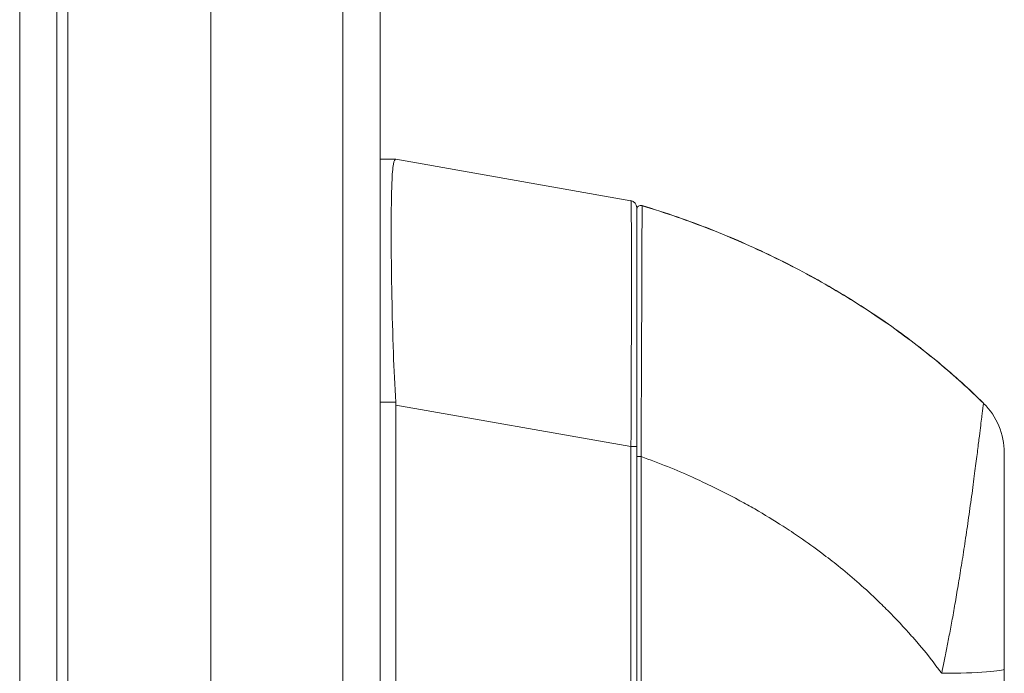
# Model space of a CAD drawing. Header units: inches. Extents: x 1 to 178, y 1 to 113.
# Tile 24 of 66: x 13.52 to 16.31, y 61.08 to 62.93. Entities that reach past the tile are written whole.
import ezdxf

# ---------------------------------------------------------------- set-up
doc = ezdxf.new("R2010")
doc.units = ezdxf.units.IN
doc.header["$LTSCALE"] = 10.666667
doc.header["$MEASUREMENT"] = 0
doc.layers.add('Visible (ANSI)', color=7, linetype='Continuous', lineweight=13)
doc.layers.add('Visible Narrow (ANSI)', color=7, linetype='Continuous', lineweight=18)

msp = doc.modelspace()

# ---------------------------------------------------------------- linework, layer by layer
at = {"layer": 'Visible (ANSI)'}
for p, q in [((13.6239, 75.9334), (13.6239, 46.166)), ((14.5414, 75.8195), (14.5414, 46.28)), ((14.0614, 72.7062), (14.0614, 49.3932)), ((14.5414, 62.5379), (14.5858, 62.5379)), ((14.586, 62.5379), (14.5858, 62.5379)), ((15.2535, 62.4202), (14.586, 62.5379)), ((15.2697, 62.0603), (15.2697, 62.4009)), ((14.586, 61.84), (14.586, 60.776))]:
    msp.add_line(p, q, dxfattribs=at)
for centre, radius, start, end in [((15.2501, 62.4009), 0.0197, 0.0001, 80), ((15.2815, 62.3951), 0.0118, 73.0732, 180), ((14.4571, 61.84), 0.129, 0.0104, 3.5102), ((16.1162, 61.7044), 0.1969, 360, 45.4728)]:
    msp.add_arc(centre, radius, start, end, dxfattribs=at)
for points, knots in [([(14.5858, 62.5379), (14.583, 62.5379), (14.5809, 62.5333), (14.5772, 62.5129), (14.5759, 62.495), (14.5735, 62.4373), (14.573, 62.3922), (14.573, 62.2821), (14.5735, 62.2181), (14.5759, 62.0966), (14.5772, 62.0426), (14.5809, 61.9412), (14.583, 61.8945), (14.5858, 61.8479)], [-2.743472, -2.743472, -2.743472, -2.743472, -2.38819, -2.38819, -1.960551, -1.960551, -1.371951, -1.371951, -0.783309, -0.783309, -0.355409, -0.355409, 0, 0, 0, 0]), ([(16.2542, 61.8452), (16.2144, 61.8844), (16.1718, 61.923), (16.1268, 61.9604), (16.0817, 61.9979), (16.0341, 62.0343), (15.984, 62.0695), (15.9338, 62.1047), (15.881, 62.1387), (15.8258, 62.1711), (15.7705, 62.2034), (15.7128, 62.2342), (15.6552, 62.2621), (15.5975, 62.2899), (15.5401, 62.315), (15.4789, 62.3391), (15.4177, 62.3631), (15.3526, 62.3859), (15.285, 62.4064)], [0, 0, 0, 0, 0.166667, 0.166667, 0.166667, 0.333333, 0.333333, 0.333333, 0.5, 0.5, 0.5, 0.666667, 0.666667, 0.666667, 0.833333, 0.833333, 0.833333, 1, 1, 1, 1]), ([(15.2697, 62.0603), (15.2697, 62.0482), (15.2697, 62.0361), (15.2697, 62.0244), (15.2697, 62.0068), (15.2697, 61.9898), (15.2697, 61.9735), (15.2697, 61.9572), (15.2697, 61.9416), (15.2697, 61.9267), (15.2697, 61.9117), (15.2697, 61.8974), (15.2697, 61.8838), (15.2697, 61.8701), (15.2697, 61.857), (15.2697, 61.8445), (15.2697, 61.832), (15.2697, 61.8201), (15.2697, 61.8086), (15.2697, 61.7972), (15.2697, 61.7862), (15.2697, 61.7758), (15.2697, 61.7653), (15.2697, 61.7553), (15.2697, 61.7458), (15.2697, 61.7363), (15.2697, 61.7272), (15.2697, 61.7185), (15.2697, 61.7099), (15.2697, 61.7016), (15.2697, 61.6938)], [0.7387969, 0.7387969, 0.7387969, 0.7387969, 0.7567568, 0.7567568, 0.7567568, 0.7837838, 0.7837838, 0.7837838, 0.8108108, 0.8108108, 0.8108108, 0.8378378, 0.8378378, 0.8378378, 0.8648649, 0.8648649, 0.8648649, 0.8918919, 0.8918919, 0.8918919, 0.9189189, 0.9189189, 0.9189189, 0.9459459, 0.9459459, 0.9459459, 0.972973, 0.972973, 0.972973, 1, 1, 1, 1]), ([(16.2542, 61.8448), (16.2542, 61.8448), (16.2542, 61.8448), (16.2542, 61.8448), (16.2542, 61.8448), (16.2542, 61.8448), (16.2542, 61.8448), (16.2542, 61.8448), (16.2542, 61.8449), (16.2542, 61.8449), (16.2542, 61.8449), (16.2542, 61.8449), (16.2542, 61.8449), (16.2542, 61.8449), (16.2542, 61.8449), (16.2542, 61.845), (16.2542, 61.845), (16.2542, 61.845), (16.2542, 61.845), (16.2542, 61.845), (16.2542, 61.845), (16.2542, 61.845), (16.2542, 61.8451), (16.2542, 61.8451), (16.2542, 61.8451), (16.2542, 61.8451), (16.2542, 61.8451), (16.2542, 61.8451), (16.2542, 61.8451), (16.2542, 61.8451), (16.2542, 61.8451), (16.2542, 61.8451), (16.2542, 61.8451), (16.2542, 61.8451), (16.2542, 61.8451), (16.2542, 61.8451), (16.2542, 61.8451), (16.2542, 61.8451), (16.2542, 61.8451), (16.2542, 61.8451), (16.2542, 61.8451), (16.2542, 61.8451), (16.2542, 61.8451), (16.2542, 61.8451), (16.2542, 61.8451), (16.2542, 61.8451), (16.2542, 61.8451), (16.2542, 61.8451), (16.2542, 61.8451), (16.2542, 61.8451), (16.2542, 61.8451), (16.2542, 61.8451), (16.2542, 61.8452), (16.2542, 61.8452), (16.2542, 61.8452), (16.2542, 61.8452), (16.2542, 61.8452), (16.2542, 61.8452)], [0, 0, 0, 0, 0.052632, 0.052632, 0.052632, 0.105263, 0.105263, 0.105263, 0.157895, 0.157895, 0.157895, 0.210526, 0.210526, 0.210526, 0.263158, 0.263158, 0.263158, 0.315789, 0.315789, 0.315789, 0.368421, 0.368421, 0.368421, 0.421053, 0.421053, 0.421053, 0.473684, 0.473684, 0.473684, 0.526316, 0.526316, 0.526316, 0.578947, 0.578947, 0.578947, 0.631579, 0.631579, 0.631579, 0.684211, 0.684211, 0.684211, 0.736842, 0.736842, 0.736842, 0.789474, 0.789474, 0.789474, 0.842105, 0.842105, 0.842105, 0.894737, 0.894737, 0.894737, 0.947368, 0.947368, 0.947368, 1, 1, 1, 1]), ([(16.313, 61.0902), (16.313, 61.0991), (16.313, 61.1085), (16.313, 61.1184), (16.313, 61.1282), (16.313, 61.1386), (16.313, 61.1494), (16.313, 61.1602), (16.313, 61.1715), (16.313, 61.1833), (16.313, 61.1951), (16.313, 61.2074), (16.313, 61.2202), (16.313, 61.233), (16.313, 61.2464), (16.313, 61.2603), (16.313, 61.2742), (16.313, 61.2886), (16.313, 61.3036), (16.313, 61.3186), (16.313, 61.3341), (16.313, 61.3502), (16.313, 61.3664), (16.313, 61.3831), (16.313, 61.4003), (16.313, 61.4176), (16.313, 61.4353), (16.313, 61.4535), (16.313, 61.4716), (16.313, 61.4903), (16.313, 61.508), (16.313, 61.5257), (16.313, 61.5425), (16.313, 61.5576), (16.313, 61.5728), (16.313, 61.5863), (16.313, 61.5983), (16.313, 61.6103), (16.313, 61.6208), (16.313, 61.6301), (16.313, 61.6394), (16.313, 61.6475), (16.313, 61.6545), (16.313, 61.6615), (16.313, 61.6675), (16.313, 61.6727), (16.313, 61.6779), (16.313, 61.6822), (16.313, 61.6859), (16.313, 61.6895), (16.313, 61.6925), (16.313, 61.6949), (16.313, 61.6973), (16.313, 61.6992), (16.313, 61.7006), (16.313, 61.702), (16.313, 61.7029), (16.313, 61.7035), (16.313, 61.7042), (16.313, 61.7044), (16.313, 61.7044)], [0, 0, 0, 0, 0.05, 0.05, 0.05, 0.1, 0.1, 0.1, 0.15, 0.15, 0.15, 0.2, 0.2, 0.2, 0.25, 0.25, 0.25, 0.3, 0.3, 0.3, 0.35, 0.35, 0.35, 0.4, 0.4, 0.4, 0.45, 0.45, 0.45, 0.5, 0.5, 0.5, 0.55, 0.55, 0.55, 0.6, 0.6, 0.6, 0.65, 0.65, 0.65, 0.7, 0.7, 0.7, 0.75, 0.75, 0.75, 0.8, 0.8, 0.8, 0.85, 0.85, 0.85, 0.9, 0.9, 0.9, 0.95, 0.95, 0.95, 1, 1, 1, 1]), ([(15.2697, 61.6938), (15.2697, 61.6089), (15.2697, 61.5271), (15.2697, 61.4478), (15.2697, 61.3684), (15.2697, 61.2915), (15.2697, 61.2192), (15.2697, 61.1468), (15.2697, 61.079), (15.2697, 61.0084), (15.2697, 60.9377), (15.2697, 60.8641), (15.2697, 60.7901)], [0, 0, 0, 0, 0.25, 0.25, 0.25, 0.5, 0.5, 0.5, 0.75, 0.75, 0.75, 1, 1, 1, 1]), ([(16.313, 60.7005), (16.313, 60.7412), (16.313, 60.7828), (16.313, 60.8253), (16.313, 60.8678), (16.313, 60.9112), (16.313, 60.9553), (16.313, 60.9995), (16.313, 61.0444), (16.313, 61.0902)], [0, 0, 0, 0, 0.3333333, 0.3333333, 0.3333333, 0.6666667, 0.6666667, 0.6666667, 1, 1, 1, 1])]:
    msp.add_open_spline(points, degree=3, knots=knots, dxfattribs=at)
at = {"layer": 'Visible Narrow (ANSI)'}
for p, q in [((13.5186, 46.1348), (13.5186, 75.9647)), ((14.4361, 46.2598), (14.4361, 75.8397)), ((13.6551, 72.8077), (13.6551, 49.3118)), ((14.5414, 61.8479), (14.5858, 61.8479)), ((15.2535, 61.7223), (14.586, 61.84)), ((15.2535, 61.7223), (15.2697, 61.7223)), ((15.2535, 61.7223), (15.2535, 60.796)), ((15.4744, 61.6134), (15.4744, 61.6134))]:
    msp.add_line(p, q, dxfattribs=at)
msp.add_arc((15.2815, 62.3947), 0.0118, 73.0732, 180, dxfattribs=at)
for centre, major_axis, ratio, start_param, end_param in [((15.2501, 61.7012), (-0.0034, -0.719), 0.004617, 1.600163, 3.140801), ((15.2815, 61.6938), (-0.0118, 0), 0.002201, 0, 1.610517), ((16.1162, 61.0902), (0.1969, 0), 0.061086, 4.809756, 6.283185)]:
    msp.add_ellipse(centre, major_axis=major_axis, ratio=ratio, start_param=start_param, end_param=end_param, dxfattribs=at)
for points, knots in [([(15.285, 62.406), (15.285, 62.406), (15.285, 62.406), (15.285, 62.406), (15.285, 62.406), (15.285, 62.406), (15.285, 62.4059), (15.285, 62.4059), (15.285, 62.4059), (15.285, 62.4059), (15.285, 62.4059), (15.285, 62.4058), (15.285, 62.4057), (15.285, 62.4057), (15.285, 62.4057), (15.285, 62.4057), (15.285, 62.4057), (15.285, 62.4056), (15.285, 62.4055), (15.285, 62.4055), (15.285, 62.4055), (15.285, 62.4055), (15.285, 62.4054), (15.285, 62.4052), (15.285, 62.4051), (15.285, 62.4051), (15.285, 62.4051), (15.285, 62.4051), (15.285, 62.4049), (15.285, 62.4048), (15.285, 62.4046), (15.285, 62.4046), (15.285, 62.4046), (15.285, 62.4046), (15.285, 62.4044), (15.285, 62.4041), (15.285, 62.4039), (15.285, 62.4039), (15.285, 62.4039), (15.285, 62.4039), (15.285, 62.4036), (15.285, 62.4033), (15.285, 62.403), (15.285, 62.403), (15.285, 62.403), (15.285, 62.403), (15.285, 62.4026), (15.285, 62.4022), (15.285, 62.4018), (15.285, 62.4018), (15.285, 62.4018), (15.285, 62.4018), (15.285, 62.4013), (15.285, 62.4008), (15.285, 62.4002), (15.285, 62.4002), (15.285, 62.4002), (15.285, 62.4002), (15.285, 62.3996), (15.285, 62.3989), (15.285, 62.3981), (15.285, 62.3981), (15.285, 62.3981), (15.285, 62.3981), (15.2849, 62.3973), (15.2849, 62.3964), (15.2849, 62.3953), (15.2849, 62.3953), (15.2849, 62.3953), (15.2849, 62.3953), (15.2849, 62.3942), (15.2849, 62.393), (15.2849, 62.3917), (15.2849, 62.3917), (15.2849, 62.3917), (15.2849, 62.3917), (15.2849, 62.3903), (15.2849, 62.3888), (15.2849, 62.3872), (15.2849, 62.3871), (15.2849, 62.3871), (15.2849, 62.3871), (15.2849, 62.3854), (15.2849, 62.3836), (15.2849, 62.3815), (15.2849, 62.3815), (15.2849, 62.3815), (15.2849, 62.3815), (15.2849, 62.3794), (15.2849, 62.3772), (15.2849, 62.3746), (15.2849, 62.3746), (15.2849, 62.3746), (15.2849, 62.3746), (15.2849, 62.3721), (15.2849, 62.3693), (15.2848, 62.3662), (15.2848, 62.3662), (15.2848, 62.3662), (15.2848, 62.3662), (15.2848, 62.3631), (15.2848, 62.3597), (15.2848, 62.356), (15.2848, 62.356), (15.2848, 62.3559), (15.2848, 62.3559), (15.2848, 62.3522), (15.2848, 62.348), (15.2848, 62.3435), (15.2848, 62.3434), (15.2848, 62.3434), (15.2848, 62.3434), (15.2848, 62.3388), (15.2847, 62.3338), (15.2847, 62.3282), (15.2847, 62.3282), (15.2847, 62.3282), (15.2847, 62.3282), (15.2847, 62.3226), (15.2847, 62.3164), (15.2847, 62.3096), (15.2847, 62.3096), (15.2847, 62.3096), (15.2847, 62.3096), (15.2846, 62.3027), (15.2846, 62.2953), (15.2846, 62.287), (15.2846, 62.287), (15.2846, 62.287), (15.2846, 62.287), (15.2846, 62.2787), (15.2845, 62.2697), (15.2845, 62.2598), (15.2845, 62.2598), (15.2845, 62.2598), (15.2845, 62.2598), (15.2845, 62.2499), (15.2844, 62.2391), (15.2844, 62.2272), (15.2844, 62.2272), (15.2844, 62.2272), (15.2844, 62.2272), (15.2844, 62.2153), (15.2843, 62.2023), (15.2843, 62.1879), (15.2843, 62.1879), (15.2843, 62.1879), (15.2843, 62.1878), (15.2842, 62.1735), (15.2841, 62.1577), (15.2841, 62.1404), (15.2841, 62.1404), (15.2841, 62.1404), (15.2841, 62.1404), (15.284, 62.123), (15.284, 62.104), (15.2839, 62.0852), (15.2839, 62.0852), (15.2839, 62.0852), (15.2839, 62.0852), (15.2838, 62.0664), (15.2837, 62.0478), (15.2837, 62.0298), (15.2837, 62.0298), (15.2837, 62.0298), (15.2837, 62.0298), (15.2836, 62.0119), (15.2835, 61.9946), (15.2834, 61.9781), (15.2834, 61.9781), (15.2834, 61.978), (15.2834, 61.978), (15.2834, 61.9615), (15.2833, 61.9457), (15.2832, 61.9305), (15.2832, 61.9305), (15.2832, 61.9305), (15.2832, 61.9304), (15.2832, 61.9153), (15.2831, 61.9008), (15.283, 61.8869), (15.283, 61.8869), (15.283, 61.8868), (15.283, 61.8868), (15.283, 61.8729), (15.2829, 61.8597), (15.2828, 61.847), (15.2828, 61.8469), (15.2828, 61.8469), (15.2828, 61.8469), (15.2828, 61.8342), (15.2827, 61.8221), (15.2826, 61.8105), (15.2826, 61.8105), (15.2826, 61.8104), (15.2826, 61.8104), (15.2826, 61.7988), (15.2825, 61.7877), (15.2825, 61.7771), (15.2825, 61.7771), (15.2825, 61.777), (15.2825, 61.777), (15.2824, 61.7664), (15.2824, 61.7563), (15.2823, 61.7466), (15.2823, 61.7466), (15.2823, 61.7465), (15.2823, 61.7465), (15.2823, 61.7369), (15.2822, 61.7277), (15.2822, 61.7189), (15.2822, 61.7189), (15.2822, 61.7188), (15.2822, 61.7188), (15.2821, 61.71), (15.2821, 61.7017), (15.282, 61.6937)], [0, 0, 0, 0, 0.026682, 0.026682, 0.026682, 0.053724, 0.053724, 0.053724, 0.054054, 0.054054, 0.054054, 0.080764, 0.080764, 0.080764, 0.081081, 0.081081, 0.081081, 0.107805, 0.107805, 0.107805, 0.108108, 0.108108, 0.108108, 0.134844, 0.134844, 0.134844, 0.135135, 0.135135, 0.135135, 0.161884, 0.161884, 0.161884, 0.162162, 0.162162, 0.162162, 0.188924, 0.188924, 0.188924, 0.189189, 0.189189, 0.189189, 0.215965, 0.215965, 0.215965, 0.216216, 0.216216, 0.216216, 0.243006, 0.243006, 0.243006, 0.243243, 0.243243, 0.243243, 0.270047, 0.270047, 0.270047, 0.27027, 0.27027, 0.27027, 0.297088, 0.297088, 0.297088, 0.297297, 0.297297, 0.297297, 0.324129, 0.324129, 0.324129, 0.324324, 0.324324, 0.324324, 0.35117, 0.35117, 0.35117, 0.351351, 0.351351, 0.351351, 0.37821, 0.37821, 0.37821, 0.378378, 0.378378, 0.378378, 0.405251, 0.405251, 0.405251, 0.405405, 0.405405, 0.405405, 0.432291, 0.432291, 0.432291, 0.432432, 0.432432, 0.432432, 0.459332, 0.459332, 0.459332, 0.459459, 0.459459, 0.459459, 0.486372, 0.486372, 0.486372, 0.486486, 0.486486, 0.486486, 0.513413, 0.513413, 0.513413, 0.513514, 0.513514, 0.513514, 0.540453, 0.540453, 0.540453, 0.540541, 0.540541, 0.540541, 0.567494, 0.567494, 0.567494, 0.567568, 0.567568, 0.567568, 0.594535, 0.594535, 0.594535, 0.594595, 0.594595, 0.594595, 0.621575, 0.621575, 0.621575, 0.621622, 0.621622, 0.621622, 0.648616, 0.648616, 0.648616, 0.648649, 0.648649, 0.648649, 0.675657, 0.675657, 0.675657, 0.675676, 0.675676, 0.675676, 0.702697, 0.702697, 0.702697, 0.702703, 0.702703, 0.702703, 0.72973, 0.72973, 0.72973, 0.729738, 0.729738, 0.729738, 0.756757, 0.756757, 0.756757, 0.756779, 0.756779, 0.756779, 0.783784, 0.783784, 0.783784, 0.783819, 0.783819, 0.783819, 0.810811, 0.810811, 0.810811, 0.81086, 0.81086, 0.81086, 0.837838, 0.837838, 0.837838, 0.837901, 0.837901, 0.837901, 0.864865, 0.864865, 0.864865, 0.864941, 0.864941, 0.864941, 0.891892, 0.891892, 0.891892, 0.891982, 0.891982, 0.891982, 0.918919, 0.918919, 0.918919, 0.919022, 0.919022, 0.919022, 0.945946, 0.945946, 0.945946, 0.946063, 0.946063, 0.946063, 0.972973, 0.972973, 0.972973, 0.973104, 0.973104, 0.973104, 1, 1, 1, 1]), ([(15.285, 62.4064), (15.285, 62.4064), (15.285, 62.4064), (15.285, 62.4064), (15.285, 62.4064), (15.285, 62.4064), (15.285, 62.4064), (15.285, 62.4064), (15.285, 62.4064), (15.285, 62.4064), (15.285, 62.4064), (15.285, 62.4063), (15.285, 62.4063), (15.285, 62.4063), (15.285, 62.4063), (15.285, 62.4063), (15.285, 62.4063), (15.285, 62.4063), (15.285, 62.4063), (15.285, 62.4063), (15.285, 62.4063), (15.285, 62.4063), (15.285, 62.4063), (15.285, 62.4063), (15.285, 62.4063), (15.285, 62.4063), (15.285, 62.4063), (15.285, 62.4063), (15.285, 62.4063), (15.285, 62.4063), (15.285, 62.4063), (15.285, 62.4063), (15.285, 62.4062), (15.285, 62.4062), (15.285, 62.4062), (15.285, 62.4062), (15.285, 62.4062), (15.285, 62.4062), (15.285, 62.4062), (15.285, 62.4062), (15.285, 62.4062), (15.285, 62.4062), (15.285, 62.4062), (15.285, 62.4062), (15.285, 62.4062), (15.285, 62.4062), (15.285, 62.4062), (15.285, 62.4062), (15.285, 62.4062), (15.285, 62.4061), (15.285, 62.4061), (15.285, 62.4061), (15.285, 62.4061), (15.285, 62.4061), (15.285, 62.4061), (15.285, 62.4061), (15.285, 62.4061), (15.285, 62.4061), (15.285, 62.4061), (15.285, 62.4061), (15.285, 62.4061), (15.285, 62.4061), (15.285, 62.406), (15.285, 62.406)], [0, 0, 0, 0, 0.047619, 0.047619, 0.047619, 0.095238, 0.095238, 0.095238, 0.142857, 0.142857, 0.142857, 0.190476, 0.190476, 0.190476, 0.238095, 0.238095, 0.238095, 0.285714, 0.285714, 0.285714, 0.333333, 0.333333, 0.333333, 0.380952, 0.380952, 0.380952, 0.428571, 0.428571, 0.428571, 0.47619, 0.47619, 0.47619, 0.52381, 0.52381, 0.52381, 0.571429, 0.571429, 0.571429, 0.619048, 0.619048, 0.619048, 0.666667, 0.666667, 0.666667, 0.714286, 0.714286, 0.714286, 0.761905, 0.761905, 0.761905, 0.809524, 0.809524, 0.809524, 0.857143, 0.857143, 0.857143, 0.904762, 0.904762, 0.904762, 0.952381, 0.952381, 0.952381, 1, 1, 1, 1]), ([(16.2542, 61.8448), (16.2144, 61.884), (16.1718, 61.9225), (16.1268, 61.96), (16.0817, 61.9975), (16.0341, 62.0339), (15.984, 62.0691), (15.9338, 62.1043), (15.881, 62.1383), (15.8258, 62.1706), (15.7705, 62.203), (15.7128, 62.2338), (15.6552, 62.2616), (15.5975, 62.2895), (15.5401, 62.3146), (15.4789, 62.3387), (15.4177, 62.3627), (15.3526, 62.3855), (15.285, 62.406)], [0, 0, 0, 0, 0.166667, 0.166667, 0.166667, 0.333333, 0.333333, 0.333333, 0.5, 0.5, 0.5, 0.666667, 0.666667, 0.666667, 0.833333, 0.833333, 0.833333, 1, 1, 1, 1]), ([(16.1353, 61.0782), (16.1377, 61.0891), (16.14, 61.1005), (16.1425, 61.1126), (16.1449, 61.1247), (16.1474, 61.1373), (16.15, 61.1506), (16.15, 61.1507), (16.15, 61.1507), (16.1501, 61.1508), (16.1526, 61.164), (16.1553, 61.1779), (16.158, 61.1924), (16.158, 61.1924), (16.158, 61.1925), (16.158, 61.1925), (16.1608, 61.207), (16.1636, 61.2222), (16.1665, 61.238), (16.1665, 61.238), (16.1665, 61.2381), (16.1665, 61.2381), (16.1694, 61.2539), (16.1723, 61.2704), (16.1752, 61.2875), (16.1752, 61.2876), (16.1752, 61.2876), (16.1752, 61.2877), (16.1782, 61.3048), (16.1812, 61.3227), (16.1842, 61.3413), (16.1842, 61.3414), (16.1842, 61.3414), (16.1843, 61.3414), (16.1873, 61.3601), (16.1905, 61.3795), (16.1937, 61.3996), (16.1937, 61.3996), (16.1937, 61.3997), (16.1937, 61.3997), (16.1969, 61.4198), (16.2001, 61.4407), (16.2033, 61.4622), (16.2033, 61.4622), (16.2033, 61.4623), (16.2033, 61.4623), (16.2065, 61.4838), (16.2097, 61.506), (16.213, 61.5288), (16.213, 61.5289), (16.213, 61.5289), (16.213, 61.5289), (16.2162, 61.5517), (16.2195, 61.5751), (16.2225, 61.5974), (16.2225, 61.5974), (16.2225, 61.5975), (16.2225, 61.5975), (16.2255, 61.6198), (16.2283, 61.6409), (16.2307, 61.66), (16.2307, 61.66), (16.2307, 61.66), (16.2307, 61.66), (16.2332, 61.6791), (16.2354, 61.6961), (16.2373, 61.7112), (16.2373, 61.7112), (16.2373, 61.7112), (16.2373, 61.7112), (16.2392, 61.7264), (16.2408, 61.7397), (16.2423, 61.7515), (16.2423, 61.7515), (16.2423, 61.7515), (16.2423, 61.7515), (16.2437, 61.7632), (16.245, 61.7733), (16.2461, 61.7822), (16.2461, 61.7822), (16.2461, 61.7822), (16.2461, 61.7822), (16.2471, 61.791), (16.2481, 61.7986), (16.2489, 61.8052), (16.2489, 61.8052), (16.2489, 61.8052), (16.2489, 61.8052), (16.2497, 61.8117), (16.2504, 61.8172), (16.251, 61.8217), (16.251, 61.8218), (16.251, 61.8218), (16.251, 61.8218), (16.2515, 61.8264), (16.252, 61.8301), (16.2524, 61.8331), (16.2524, 61.8331), (16.2524, 61.8331), (16.2524, 61.8331), (16.2528, 61.8361), (16.2531, 61.8384), (16.2534, 61.8401), (16.2534, 61.8401), (16.2534, 61.8401), (16.2534, 61.8401), (16.2536, 61.8419), (16.2538, 61.843), (16.254, 61.8438), (16.254, 61.8438), (16.254, 61.8438), (16.254, 61.8438), (16.2541, 61.8445), (16.2542, 61.8448), (16.2542, 61.8448)], [0, 0, 0, 0, 0.0497911, 0.0497911, 0.0497911, 0.0998075, 0.0998075, 0.0998075, 0.1, 0.1, 0.1, 0.1498263, 0.1498263, 0.1498263, 0.15, 0.15, 0.15, 0.1998418, 0.1998418, 0.1998418, 0.2, 0.2, 0.2, 0.2498601, 0.2498601, 0.2498601, 0.25, 0.25, 0.25, 0.2998778, 0.2998778, 0.2998778, 0.3, 0.3, 0.3, 0.3498939, 0.3498939, 0.3498939, 0.35, 0.35, 0.35, 0.399912, 0.399912, 0.399912, 0.4, 0.4, 0.4, 0.4499303, 0.4499303, 0.4499303, 0.45, 0.45, 0.45, 0.4999478, 0.4999478, 0.4999478, 0.5, 0.5, 0.5, 0.5499645, 0.5499645, 0.5499645, 0.55, 0.55, 0.55, 0.5999816, 0.5999816, 0.5999816, 0.6, 0.6, 0.6, 0.6499987, 0.6499987, 0.6499987, 0.65, 0.65, 0.65, 0.7, 0.7, 0.7, 0.7000161, 0.7000161, 0.7000161, 0.75, 0.75, 0.75, 0.7500335, 0.7500335, 0.7500335, 0.8, 0.8, 0.8, 0.8000508, 0.8000508, 0.8000508, 0.85, 0.85, 0.85, 0.8500682, 0.8500682, 0.8500682, 0.9, 0.9, 0.9, 0.9000857, 0.9000857, 0.9000857, 0.95, 0.95, 0.95, 0.9501023, 0.9501023, 0.9501023, 1, 1, 1, 1]), ([(15.282, 61.6937), (15.282, 61.6039), (15.2821, 61.5257), (15.2821, 61.4477), (15.2821, 61.3697), (15.2822, 61.2918), (15.2822, 61.2191), (15.2823, 61.1464), (15.2824, 61.079), (15.2824, 61.0083), (15.2825, 60.9376), (15.2826, 60.8635), (15.2827, 60.79)], [0, 0, 0, 0, 0.25, 0.25, 0.25, 0.5, 0.5, 0.5, 0.75, 0.75, 0.75, 1, 1, 1, 1]), ([(16.1353, 61.0782), (16.1326, 61.082), (16.1298, 61.0857), (16.127, 61.0895), (16.1062, 61.1173), (16.0839, 61.145), (16.0597, 61.1731), (16.0565, 61.1768), (16.0533, 61.1804), (16.0501, 61.1841), (16.0288, 61.2083), (16.0059, 61.2328), (15.9823, 61.2565), (15.9711, 61.2678), (15.9598, 61.2789), (15.9484, 61.2897), (15.9305, 61.3068), (15.9125, 61.3231), (15.8944, 61.3389), (15.8767, 61.3543), (15.859, 61.3691), (15.8414, 61.3833), (15.8261, 61.3956), (15.8109, 61.4074), (15.7954, 61.4191), (15.7748, 61.4346), (15.7538, 61.4497), (15.7316, 61.465), (15.7165, 61.4753), (15.701, 61.4856), (15.685, 61.4959), (15.6595, 61.5123), (15.6328, 61.5287), (15.6046, 61.5449), (15.591, 61.5527), (15.577, 61.5606), (15.5627, 61.5683), (15.5289, 61.5867), (15.4933, 61.6047), (15.4556, 61.6223), (15.4467, 61.6265), (15.4376, 61.6306), (15.4284, 61.6348), (15.3826, 61.6553), (15.3339, 61.6751), (15.282, 61.6937)], [0, 0, 0, 0, 0.0152892, 0.0152892, 0.0152892, 0.1281656, 0.1281656, 0.1281656, 0.1428571, 0.1428571, 0.1428571, 0.2397281, 0.2397281, 0.2397281, 0.2857143, 0.2857143, 0.2857143, 0.3578831, 0.3578831, 0.3578831, 0.4285714, 0.4285714, 0.4285714, 0.4897426, 0.4897426, 0.4897426, 0.5714286, 0.5714286, 0.5714286, 0.6267197, 0.6267197, 0.6267197, 0.7142857, 0.7142857, 0.7142857, 0.756805, 0.756805, 0.756805, 0.8571429, 0.8571429, 0.8571429, 0.8810186, 0.8810186, 0.8810186, 1, 1, 1, 1])]:
    msp.add_open_spline(points, degree=3, knots=knots, dxfattribs=at)
msp.add_open_spline([(16.0965, 61.1288), (16.0965, 61.1288), (16.0965, 61.1288), (16.0965, 61.1288)], degree=3, dxfattribs=at)

doc.saveas('drawing.dxf')
